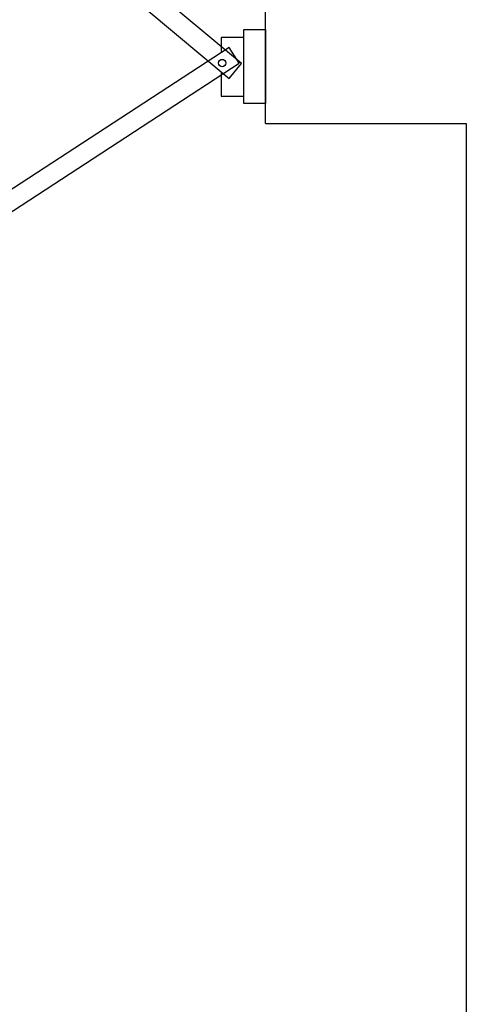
# Model space of a CAD drawing. Header units: millimetres. Extents: x 335 to 739275, y -1 to 84.
# Tile 20 of 71: x 382.043 to 382.826, y 20.289 to 22.016. Entities that reach past the tile are written whole.
import ezdxf

# ---------------------------------------------------------------- set-up
doc = ezdxf.new("R2010")
doc.units = ezdxf.units.MM
doc.header["$MEASUREMENT"] = 0

msp = doc.modelspace()

# ---------------------------------------------------------------- linework, layer by layer
at = {"color": 7}
for p, q in [((382.4737, 21.8337), (382.4737, 22.0327)), ((382.4357, 21.8687), (382.4357, 21.9987)), ((382.4357, 21.9987), (382.4737, 21.9987)), ((382.4737, 21.9987), (382.4737, 21.8687)), ((382.4737, 21.8687), (382.4357, 21.8687)), ((382.4737, 21.8337), (382.8257, 21.8337)), ((382.8257, 21.8337), (382.8257, 18.1857))]:
    msp.add_line(p, q, dxfattribs=at)
at = {"color": 7, "linetype": 'Continuous'}
msp.add_lwpolyline([(381.6157, 22.6177), (381.5967, 22.5927), (382.4097, 21.9127), (382.4317, 21.9387), (381.6157, 22.6177)], close=True, dxfattribs=at)
at = {"color": 7}
msp.add_lwpolyline([(382.3957, 21.9227), (382.3957, 21.8817), (382.4357, 21.8817), (382.4357, 21.9847), (382.3957, 21.9847), (382.3957, 21.9597)], dxfattribs=at)
msp.add_lwpolyline([(381.5307, 21.3937), (381.5497, 21.3667), (382.4277, 21.9397), (382.4097, 21.9667), (381.5307, 21.3937)], close=True, dxfattribs=at)
msp.add_circle((382.3977, 21.9397), 0.00646, dxfattribs=at)

doc.saveas('drawing.dxf')
